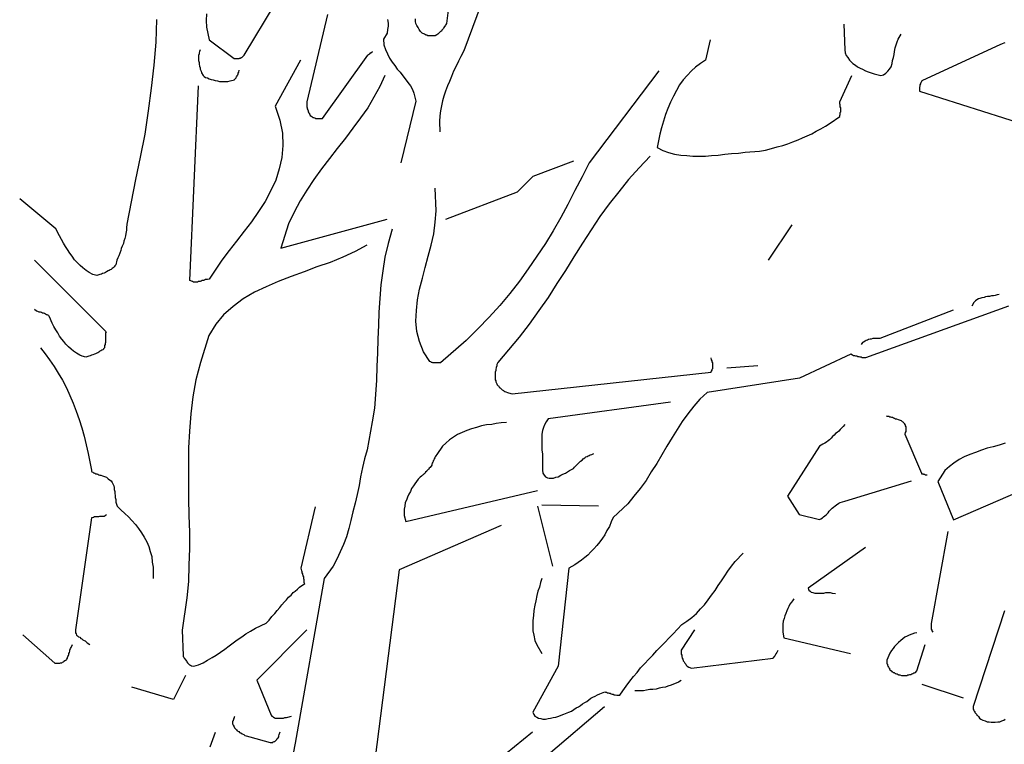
# Model space of a CAD drawing. Header units: metres. Extents: x 186340 to 190086, y 444329 to 445139.
# Tile 34 of 62: x 188607.26 to 188609.23, y 445027.85 to 445029.3. Entities that reach past the tile are written whole.
import ezdxf

# ---------------------------------------------------------------- set-up
doc = ezdxf.new("R2010")
doc.units = ezdxf.units.M
doc.layers.get('0').update_dxf_attribs({"lineweight": 25})
doc.layers.add('B-WE-GR-BOOM-SD', color=7, linetype='Continuous', lineweight=25, true_color=0x1f7f00, transparency=0.25)

# ---------------------------------------------------------------- blocks, each defined once
blk = doc.blocks.new('SGR-BOOM_S02_F_ZIJ-D')
at = {"flags": 128}
for points in [[(0.8832, 7.0179), (0.8354, 6.6384), (0.8344, 6.6364), (0.8334, 6.6353), (0.8324, 6.6333), (0.8314, 6.6323), (0.8303, 6.6303), (0.8293, 6.6282), (0.8283, 6.6272), (0.8263, 6.6252), (0.8253, 6.6231), (0.8232, 6.6221), (0.8212, 6.6201), (0.8202, 6.6191), (0.8181, 6.617), (0.8161, 6.616), (0.813, 6.614), (0.811, 6.614), (0.81, 6.614), (0.809, 6.614), (0.8069, 6.614), (0.8059, 6.614), (0.8049, 6.614), (0.8029, 6.614), (0.8019, 6.614), (0.8008, 6.614), (0.7988, 6.614), (0.7978, 6.614), (0.7968, 6.615), (0.7947, 6.615), (0.7937, 6.616), (0.7917, 6.617), (0.7866, 6.6191), (0.7835, 6.6221), (0.7805, 6.6262), (0.7785, 6.6303), (0.7764, 6.6343), (0.7744, 6.6384), (0.7734, 6.6425), (0.7734, 6.6476)], [(0.7174, 6.6465), (0.7184, 6.6394), (0.7184, 6.6333), (0.7174, 6.6262), (0.7164, 6.6191), (0.7093, 6.6069), (0.7103, 6.5957), (0.7133, 6.5865), (0.7174, 6.5774), (0.7215, 6.5692), (0.7266, 6.5611), (0.7317, 6.554), (0.7367, 6.5468), (0.7428, 6.5407), (0.7479, 6.5336), (0.753, 6.5275), (0.7581, 6.5204), (0.7632, 6.5133), (0.7673, 6.5061), (0.7703, 6.499), (0.7744, 6.4827), (0.7439, 6.3596)], [(0.9046, 6.6771), (0.87, 6.5835), (0.8639, 6.5723), (0.8598, 6.5631), (0.8548, 6.5529), (0.8497, 6.5428), (0.8456, 6.5326), (0.8415, 6.5224), (0.8375, 6.5133), (0.8334, 6.5031), (0.8303, 6.4929), (0.8273, 6.4838), (0.8253, 6.4736), (0.8232, 6.4634), (0.8222, 6.4532), (0.8212, 6.442), (0.8222, 6.4217)], [(0.2545, 6.6465), (0.2535, 6.6008), (0.2494, 6.555), (0.2443, 6.5092), (0.2382, 6.4634), (0.2311, 6.4166), (0.2219, 6.3708), (0.2128, 6.3261), (0.1955, 6.2365), (0.1945, 6.2294), (0.1945, 6.2243), (0.1934, 6.2182), (0.1924, 6.2131), (0.1914, 6.208), (0.1894, 6.2029), (0.1884, 6.1979), (0.1863, 6.1928), (0.1843, 6.1877), (0.1833, 6.1836), (0.1812, 6.1785), (0.1792, 6.1734), (0.1772, 6.1694), (0.1751, 6.1643), (0.1731, 6.1551), (0.1711, 6.1531), (0.17, 6.1511), (0.168, 6.149), (0.166, 6.148), (0.1639, 6.146), (0.1619, 6.145), (0.1599, 6.1439), (0.1578, 6.1429), (0.1548, 6.1409), (0.1527, 6.1399), (0.1497, 6.1388), (0.1466, 6.1378), (0.1446, 6.1368), (0.1415, 6.1358), (0.1354, 6.1338), (0.1273, 6.1358), (0.1202, 6.1399), (0.1141, 6.1439), (0.107, 6.149), (0.1019, 6.1541), (0.0958, 6.1602), (0.0907, 6.1653), (0.0856, 6.1724), (0.0815, 6.1785), (0.0764, 6.1856), (0.0724, 6.1918), (0.0683, 6.1989), (0.0642, 6.206), (0.0602, 6.2131), (0.053, 6.2274), (-0.0192, 6.2874)], [(0.3552, 6.6577), (0.3542, 6.6445), (0.3552, 6.6313), (0.3603, 6.6058), (0.4101, 6.5682), (0.4112, 6.5682), (0.4122, 6.5682), (0.4132, 6.5682), (0.4152, 6.5682), (0.4163, 6.5682), (0.4173, 6.5682), (0.4193, 6.5682), (0.4203, 6.5682), (0.4213, 6.5692), (0.4224, 6.5692), (0.4244, 6.5702), (0.4254, 6.5702), (0.4264, 6.5712), (0.4274, 6.5723), (0.4305, 6.5753), (0.4926, 6.6781)], [(0.5974, 6.6567), (0.5556, 6.4817), (0.5556, 6.4797), (0.5556, 6.4776), (0.5556, 6.4756), (0.5556, 6.4736), (0.5556, 6.4715), (0.5567, 6.4695), (0.5567, 6.4675), (0.5577, 6.4654), (0.5587, 6.4634), (0.5587, 6.4614), (0.5597, 6.4593), (0.5607, 6.4583), (0.5617, 6.4563), (0.5628, 6.4542), (0.5658, 6.4522), (0.5668, 6.4512), (0.5678, 6.4502), (0.5689, 6.4502), (0.5709, 6.4492), (0.5719, 6.4492), (0.5729, 6.4481), (0.575, 6.4481), (0.576, 6.4481), (0.577, 6.4481), (0.579, 6.4481), (0.5801, 6.4481), (0.5811, 6.4481), (0.5831, 6.4481), (0.5841, 6.4481), (0.5872, 6.4481), (0.6777, 6.5753), (0.6787, 6.5763), (0.6798, 6.5763), (0.6808, 6.5774), (0.6818, 6.5774), (0.6828, 6.5784), (0.6828, 6.5794), (0.6838, 6.5794), (0.6849, 6.5804), (0.6859, 6.5804), (0.6869, 6.5814), (0.6879, 6.5824)], [(1.6311, 6.6374), (1.6331, 6.5855), (1.6341, 6.5794), (1.6361, 6.5743), (1.6392, 6.5702), (1.6422, 6.5651), (1.6453, 6.5621), (1.6494, 6.558), (1.6545, 6.555), (1.6585, 6.5519), (1.6636, 6.5489), (1.6687, 6.5468), (1.6748, 6.5438), (1.6799, 6.5417), (1.686, 6.5397), (1.6921, 6.5377), (1.7053, 6.5346), (1.7104, 6.5356), (1.7155, 6.5387), (1.7196, 6.5428), (1.7226, 6.5468), (1.7257, 6.5519), (1.7277, 6.558), (1.7287, 6.5641), (1.7308, 6.5702), (1.7318, 6.5763), (1.7328, 6.5824), (1.7338, 6.5896), (1.7358, 6.5957), (1.7379, 6.6018), (1.7399, 6.6069), (1.746, 6.617)], [(1.3635, 6.6058), (1.3543, 6.5651), (1.3441, 6.558), (1.334, 6.5509), (1.3258, 6.5438), (1.3177, 6.5346), (1.3095, 6.5255), (1.3024, 6.5153), (1.2963, 6.5041), (1.2902, 6.4929), (1.2841, 6.4807), (1.279, 6.4685), (1.2739, 6.4563), (1.2699, 6.4431), (1.2658, 6.4298), (1.2627, 6.4166), (1.2577, 6.3901), (1.2689, 6.384), (1.28, 6.38), (1.2923, 6.3769), (1.3045, 6.3749), (1.3167, 6.3739), (1.3289, 6.3729), (1.3411, 6.3729), (1.3543, 6.3729), (1.3665, 6.3739), (1.3797, 6.3749), (1.393, 6.3769), (1.4062, 6.3779), (1.4204, 6.379), (1.4337, 6.381), (1.4622, 6.383), (1.4744, 6.3851), (1.4866, 6.3881), (1.4978, 6.3912), (1.509, 6.3942), (1.5191, 6.3973), (1.5293, 6.4013), (1.5395, 6.4054), (1.5486, 6.4095), (1.5578, 6.4135), (1.567, 6.4176), (1.5761, 6.4227), (1.5853, 6.4278), (1.5944, 6.4329), (1.6036, 6.439), (1.6229, 6.4522), (1.6229, 6.4532), (1.6229, 6.4542), (1.6239, 6.4563), (1.6239, 6.4583), (1.6239, 6.4604), (1.6249, 6.4614), (1.6249, 6.4634), (1.6249, 6.4654), (1.6249, 6.4675), (1.6249, 6.4695), (1.6239, 6.4715), (1.6239, 6.4736), (1.6239, 6.4756), (1.6229, 6.4776), (1.6229, 6.4817), (1.6473, 6.5346)], [(1.9536, 6.5997), (1.9515, 6.5987), (1.9485, 6.5977), (1.9434, 6.5957), (1.7888, 6.5244), (1.7877, 6.5234), (1.7867, 6.5224), (1.7867, 6.5214), (1.7857, 6.5204), (1.7857, 6.5194), (1.7847, 6.5183), (1.7847, 6.5173), (1.7837, 6.5153), (1.7837, 6.5143), (1.7837, 6.5122), (1.7826, 6.5112), (1.7826, 6.5092), (1.7826, 6.5082), (1.7826, 6.5061), (1.7826, 6.5031), (1.9933, 6.4359)], [(0.342, 6.5855), (0.341, 6.5824), (0.3399, 6.5794), (0.3399, 6.5774), (0.3389, 6.5743), (0.3389, 6.5702), (0.3389, 6.5672), (0.3389, 6.5641), (0.3399, 6.5601), (0.3399, 6.557), (0.341, 6.5529), (0.342, 6.5499), (0.342, 6.5468), (0.344, 6.5428), (0.345, 6.5397), (0.3481, 6.5346), (0.3501, 6.5326), (0.3532, 6.5306), (0.3572, 6.5295), (0.3603, 6.5275), (0.3644, 6.5265), (0.3684, 6.5255), (0.3725, 6.5244), (0.3766, 6.5234), (0.3806, 6.5224), (0.3847, 6.5224), (0.3898, 6.5224), (0.3939, 6.5224), (0.3979, 6.5224), (0.402, 6.5234), (0.4112, 6.5255), (0.4112, 6.5265), (0.4122, 6.5275), (0.4132, 6.5285), (0.4142, 6.5295), (0.4142, 6.5306), (0.4152, 6.5316), (0.4163, 6.5336), (0.4163, 6.5346), (0.4173, 6.5356), (0.4183, 6.5377), (0.4183, 6.5387), (0.4193, 6.5407), (0.4203, 6.5448)], [(0.5434, 6.5651), (0.4926, 6.4726), (0.5017, 6.4451), (0.5068, 6.4186), (0.5078, 6.3942), (0.5058, 6.3698), (0.5007, 6.3474), (0.4936, 6.325), (0.4834, 6.3037), (0.4722, 6.2823), (0.459, 6.262), (0.4447, 6.2416), (0.4305, 6.2223), (0.4152, 6.2029), (0.4, 6.1836), (0.3857, 6.1643), (0.3603, 6.1266), (0.3572, 6.1256), (0.3552, 6.1256), (0.3532, 6.1256), (0.3511, 6.1246), (0.3491, 6.1236), (0.3461, 6.1236), (0.344, 6.1226), (0.342, 6.1215), (0.3389, 6.1215), (0.3369, 6.1205), (0.3338, 6.1205), (0.3318, 6.1205), (0.3288, 6.1205), (0.3267, 6.1215), (0.3216, 6.1236), (0.3389, 6.5133)], [(0.7123, 6.5346), (0.7021, 6.5122), (0.6899, 6.4909), (0.6777, 6.4695), (0.6635, 6.4492), (0.6482, 6.4288), (0.633, 6.4085), (0.6167, 6.3881), (0.6014, 6.3678), (0.5851, 6.3474), (0.5699, 6.3261), (0.5556, 6.3047), (0.5424, 6.2833), (0.5302, 6.2609), (0.519, 6.2375), (0.5038, 6.1887), (0.7164, 6.2467)], [(1.2607, 6.5438), (1.1213, 6.3596), (1.1071, 6.3311), (1.0928, 6.3037), (1.0786, 6.2762), (1.0643, 6.2497), (1.0491, 6.2233), (1.0338, 6.1979), (1.0165, 6.1724), (0.9992, 6.147), (0.9819, 6.1226), (0.9626, 6.0981), (0.9423, 6.0737), (0.9209, 6.0503), (0.8985, 6.0269), (0.8751, 6.0035), (0.8232, 5.9588), (0.8212, 5.9588), (0.8202, 5.9588), (0.8192, 5.9588), (0.8171, 5.9588), (0.8161, 5.9588), (0.8151, 5.9588), (0.813, 5.9588), (0.812, 5.9588), (0.811, 5.9588), (0.809, 5.9588), (0.808, 5.9588), (0.8069, 5.9598), (0.8049, 5.9598), (0.8039, 5.9608), (0.8019, 5.9618), (0.7896, 5.9811), (0.7815, 6.0015), (0.7764, 6.0218), (0.7744, 6.0422), (0.7754, 6.0636), (0.7774, 6.0849), (0.7815, 6.1063), (0.7876, 6.1287), (0.7927, 6.15), (0.7988, 6.1724), (0.8049, 6.1948), (0.81, 6.2172), (0.813, 6.2406), (0.8151, 6.263), (0.813, 6.3088)], [(1.2434, 6.3729), (1.221, 6.3495), (1.1997, 6.3261), (1.1803, 6.3016), (1.161, 6.2772), (1.1427, 6.2518), (1.1254, 6.2253), (1.1081, 6.1989), (1.0908, 6.1714), (1.0735, 6.1439), (1.0562, 6.1175), (1.0389, 6.09), (1.0206, 6.0636), (1.0013, 6.0361), (0.9809, 6.0107), (0.9382, 5.9598), (0.9362, 5.9557), (0.9362, 5.9527), (0.9351, 5.9496), (0.9341, 5.9455), (0.9341, 5.9435), (0.9331, 5.9404), (0.9331, 5.9374), (0.9331, 5.9354), (0.9331, 5.9323), (0.9331, 5.9303), (0.9331, 5.9272), (0.9331, 5.9252), (0.9341, 5.9232), (0.9341, 5.9211), (0.9362, 5.917), (0.9372, 5.915), (0.9392, 5.913), (0.9402, 5.912), (0.9412, 5.9099), (0.9433, 5.9089), (0.9443, 5.9079), (0.9463, 5.9059), (0.9473, 5.9048), (0.9494, 5.9038), (0.9504, 5.9028), (0.9524, 5.9018), (0.9545, 5.9008), (0.9575, 5.8998), (0.9596, 5.8987), (0.9667, 5.8967), (1.3655, 5.9404), (1.3655, 5.9415), (1.3665, 5.9425), (1.3675, 5.9445), (1.3675, 5.9466), (1.3686, 5.9476), (1.3686, 5.9496), (1.3686, 5.9516), (1.3686, 5.9537), (1.3686, 5.9557), (1.3686, 5.9577), (1.3686, 5.9588), (1.3675, 5.9608), (1.3675, 5.9628), (1.3665, 5.9649), (1.3655, 5.9689)], [(1.0898, 6.3627), (1.0084, 6.3322), (0.9769, 6.3006), (0.8334, 6.2457)], [(1.5273, 6.2355), (1.4795, 6.1643)], [(0.7266, 6.2263), (0.7184, 6.1979), (0.7123, 6.1704), (0.7083, 6.1429), (0.7042, 6.1154), (0.7021, 6.088), (0.7001, 6.0605), (0.6991, 6.0341), (0.6981, 6.0066), (0.6971, 5.9791), (0.696, 5.9516), (0.695, 5.9242), (0.693, 5.8957), (0.691, 5.8682), (0.6869, 5.8407), (0.6767, 5.7848), (0.6716, 5.7665), (0.6676, 5.7492), (0.6635, 5.7309), (0.6604, 5.7136), (0.6564, 5.6953), (0.6523, 5.678), (0.6482, 5.6607), (0.6442, 5.6434), (0.6401, 5.6271), (0.635, 5.6108), (0.6289, 5.5955), (0.6228, 5.5803), (0.6157, 5.566), (0.6085, 5.5518), (0.5902, 5.5274), (0.5322, 5.1977), (0.5251, 5.1591)], [(0.6757, 6.1948), (0.6523, 6.1816), (0.6279, 6.1704), (0.6024, 6.1602), (0.576, 6.1511), (0.5506, 6.1409), (0.5241, 6.1317), (0.4987, 6.1215), (0.4742, 6.1114), (0.4508, 6.1002), (0.4285, 6.087), (0.4081, 6.0717), (0.3888, 6.0554), (0.3735, 6.0361), (0.3593, 6.0137), (0.343, 5.9598), (0.3338, 5.9252), (0.3277, 5.8906), (0.3237, 5.857), (0.3206, 5.8224), (0.3186, 5.7889), (0.3186, 5.7543), (0.3186, 5.7207), (0.3186, 5.6871), (0.3196, 5.6535), (0.3206, 5.62), (0.3206, 5.5874), (0.3196, 5.5538), (0.3186, 5.5213), (0.3155, 5.4887), (0.3064, 5.4236), (0.3084, 5.3727), (0.3084, 5.3707), (0.3094, 5.3697), (0.3104, 5.3676), (0.3115, 5.3666), (0.3125, 5.3646), (0.3135, 5.3636), (0.3145, 5.3615), (0.3155, 5.3605), (0.3165, 5.3585), (0.3176, 5.3575), (0.3186, 5.3564), (0.3206, 5.3544), (0.3227, 5.3534), (0.3247, 5.3524), (0.3298, 5.3514), (0.3389, 5.3544), (0.3481, 5.3585), (0.3572, 5.3636), (0.3664, 5.3687), (0.3745, 5.3737), (0.3827, 5.3799), (0.3918, 5.386), (0.4, 5.3921), (0.4081, 5.3982), (0.4163, 5.4043), (0.4254, 5.4104), (0.4335, 5.4165), (0.4427, 5.4216), (0.4529, 5.4277), (0.4742, 5.4378), (0.4804, 5.4439), (0.4854, 5.4511), (0.4915, 5.4572), (0.4966, 5.4633), (0.5017, 5.4694), (0.5058, 5.4745), (0.5109, 5.4806), (0.5149, 5.4846), (0.519, 5.4897), (0.5241, 5.4938), (0.5282, 5.4989), (0.5322, 5.5019), (0.5373, 5.506), (0.5414, 5.5101), (0.5516, 5.5172), (0.5506, 5.5182), (0.5506, 5.5192), (0.5506, 5.5213), (0.5506, 5.5233), (0.5506, 5.5243), (0.5495, 5.5264), (0.5495, 5.5284), (0.5495, 5.5304), (0.5485, 5.5325), (0.5475, 5.5345), (0.5475, 5.5365), (0.5465, 5.5386), (0.5465, 5.5406), (0.5455, 5.5426), (0.5444, 5.5477), (0.5729, 5.6708)], [(0.0103, 6.1643), (0.1538, 6.0208), (0.1527, 6.0188), (0.1527, 6.0178), (0.1527, 6.0157), (0.1527, 6.0137), (0.1527, 6.0117), (0.1527, 6.0107), (0.1527, 6.0086), (0.1527, 6.0066), (0.1527, 6.0035), (0.1527, 6.0015), (0.1527, 5.9995), (0.1517, 5.9974), (0.1517, 5.9954), (0.1507, 5.9934), (0.1507, 5.9893), (0.1487, 5.9873), (0.1477, 5.9852), (0.1456, 5.9842), (0.1436, 5.9832), (0.1415, 5.9822), (0.1395, 5.9801), (0.1375, 5.9791), (0.1354, 5.9781), (0.1324, 5.9771), (0.1304, 5.9761), (0.1273, 5.975), (0.1243, 5.974), (0.1222, 5.973), (0.1192, 5.972), (0.1131, 5.97), (0.1059, 5.972), (0.1009, 5.974), (0.0947, 5.9781), (0.0886, 5.9822), (0.0836, 5.9862), (0.0785, 5.9913), (0.0734, 5.9964), (0.0693, 6.0015), (0.0652, 6.0066), (0.0602, 6.0127), (0.0571, 6.0188), (0.053, 6.0249), (0.049, 6.032), (0.0459, 6.0381), (0.0408, 6.0513), (0.0398, 6.0524), (0.0388, 6.0534), (0.0378, 6.0544), (0.0357, 6.0554), (0.0347, 6.0554), (0.0327, 6.0564), (0.0307, 6.0575), (0.0286, 6.0585), (0.0266, 6.0585), (0.0245, 6.0595), (0.0225, 6.0605), (0.0195, 6.0605), (0.0174, 6.0615), (0.0144, 6.0625), (0.0103, 6.0656)], [(1.9607, 6.0727), (1.6748, 5.9689), (1.6728, 5.9689), (1.6717, 5.9689), (1.6707, 5.9689), (1.6687, 5.9689), (1.6677, 5.9689), (1.6656, 5.97), (1.6636, 5.97), (1.6616, 5.971), (1.6595, 5.971), (1.6575, 5.972), (1.6555, 5.972), (1.6534, 5.973), (1.6504, 5.973), (1.6483, 5.974), (1.6453, 5.9761), (1.5425, 5.9282), (1.3574, 5.8998), (1.3431, 5.8865), (1.3309, 5.8723), (1.3187, 5.857), (1.3075, 5.8418), (1.2973, 5.8255), (1.2872, 5.8092), (1.277, 5.7919), (1.2668, 5.7746), (1.2566, 5.7573), (1.2455, 5.741), (1.2353, 5.7237), (1.2231, 5.7075), (1.2109, 5.6922), (1.1986, 5.6769), (1.1691, 5.6495), (1.1651, 5.6403), (1.162, 5.6312), (1.1569, 5.623), (1.1529, 5.6149), (1.1478, 5.6078), (1.1427, 5.6006), (1.1366, 5.5935), (1.1305, 5.5864), (1.1244, 5.5803), (1.1183, 5.5742), (1.1122, 5.5691), (1.1061, 5.564), (1.0989, 5.5589), (1.0928, 5.5548), (1.0806, 5.5477), (1.0593, 5.3514), (1.0084, 5.2598), (1.0104, 5.2547), (1.0125, 5.2517), (1.0165, 5.2496), (1.0196, 5.2476), (1.0247, 5.2466), (1.0287, 5.2456), (1.0338, 5.2456), (1.0389, 5.2466), (1.044, 5.2476), (1.0491, 5.2486), (1.0542, 5.2496), (1.0603, 5.2517), (1.0654, 5.2537), (1.0705, 5.2557), (1.0806, 5.2598), (1.0857, 5.2618), (1.0908, 5.2649), (1.0949, 5.2679), (1.1, 5.27), (1.104, 5.273), (1.1081, 5.2761), (1.1122, 5.2791), (1.1162, 5.2812), (1.1203, 5.2842), (1.1244, 5.2873), (1.1284, 5.2893), (1.1335, 5.2913), (1.1376, 5.2944), (1.1427, 5.2964), (1.1529, 5.3005), (1.1539, 5.2995), (1.1549, 5.2995), (1.1559, 5.2995), (1.158, 5.2985), (1.159, 5.2985), (1.161, 5.2974), (1.163, 5.2974), (1.1651, 5.2964), (1.1671, 5.2954), (1.1691, 5.2954), (1.1712, 5.2944), (1.1732, 5.2944), (1.1763, 5.2934), (1.1783, 5.2934), (1.1824, 5.2934), (1.1885, 5.3025), (1.1956, 5.3117), (1.2027, 5.3219), (1.2098, 5.331), (1.217, 5.3392), (1.2241, 5.3483), (1.2322, 5.3564), (1.2404, 5.3656), (1.2485, 5.3737), (1.2566, 5.3829), (1.2648, 5.391), (1.2729, 5.3992), (1.2811, 5.4083), (1.2892, 5.4165), (1.3065, 5.4348), (1.3167, 5.4419), (1.3268, 5.449), (1.336, 5.4572), (1.3441, 5.4663), (1.3523, 5.4745), (1.3594, 5.4846), (1.3665, 5.4938), (1.3736, 5.503), (1.3797, 5.5131), (1.3859, 5.5223), (1.393, 5.5325), (1.3991, 5.5416), (1.4062, 5.5518), (1.4133, 5.561), (1.4296, 5.5782)], [(1.9424, 6.0961), (1.9383, 6.0951), (1.9342, 6.0941), (1.9312, 6.0931), (1.9271, 6.0931), (1.9231, 6.092), (1.919, 6.092), (1.9149, 6.091), (1.9119, 6.09), (1.9078, 6.089), (1.9037, 6.088), (1.9007, 6.087), (1.8976, 6.0849), (1.8946, 6.0829), (1.8915, 6.0798), (1.8874, 6.0727)], [(1.8498, 6.0646), (1.7033, 6.0076), (1.7013, 6.0076), (1.6982, 6.0076), (1.6962, 6.0076), (1.6941, 6.0076), (1.6911, 6.0076), (1.689, 6.0076), (1.686, 6.0066), (1.684, 6.0066), (1.6809, 6.0056), (1.6789, 6.0045), (1.6758, 6.0035), (1.6738, 6.0025), (1.6707, 6.0005), (1.6687, 5.9995), (1.6656, 5.9954)], [(1.9546, 5.798), (1.9424, 5.7939), (1.9302, 5.7909), (1.918, 5.7878), (1.9068, 5.7838), (1.8946, 5.7797), (1.8834, 5.7756), (1.8722, 5.7705), (1.862, 5.7655), (1.8518, 5.7583), (1.8427, 5.7512), (1.8335, 5.7431), (1.8193, 5.7217), (1.8508, 5.6444), (1.9851, 5.7024)], [(0.0225, 5.9893), (0.0317, 5.9771), (0.0408, 5.9649), (0.05, 5.9516), (0.0581, 5.9384), (0.0663, 5.9242), (0.0744, 5.9089), (0.0815, 5.8936), (0.0876, 5.8784), (0.0937, 5.8621), (0.0998, 5.8458), (0.1049, 5.8285), (0.11, 5.8123), (0.1141, 5.795), (0.1181, 5.7777), (0.1243, 5.7441), (0.1243, 5.7421), (0.1253, 5.741), (0.1273, 5.74), (0.1283, 5.739), (0.1293, 5.739), (0.1314, 5.738), (0.1334, 5.737), (0.1354, 5.737), (0.1375, 5.7359), (0.1395, 5.7349), (0.1415, 5.7339), (0.1436, 5.7339), (0.1466, 5.7329), (0.1487, 5.7319), (0.1548, 5.7298), (0.1578, 5.7268), (0.1609, 5.7248), (0.1639, 5.7227), (0.166, 5.7197), (0.167, 5.7166), (0.169, 5.7125), (0.17, 5.7095), (0.17, 5.7054), (0.1711, 5.7014), (0.1711, 5.6973), (0.1721, 5.6932), (0.1721, 5.6891), (0.1731, 5.6851), (0.1731, 5.68), (0.1761, 5.6718), (0.1833, 5.6647), (0.1914, 5.6576), (0.1985, 5.6505), (0.2056, 5.6434), (0.2128, 5.6352), (0.2189, 5.6271), (0.225, 5.6189), (0.2301, 5.6098), (0.2352, 5.6006), (0.2392, 5.5915), (0.2423, 5.5813), (0.2453, 5.5711), (0.2463, 5.5599), (0.2484, 5.5498), (0.2484, 5.5274)], [(1.4591, 5.9527), (1.397, 5.9486)], [(1.2841, 5.8804), (1.0389, 5.8468), (1.0348, 5.8407), (1.0318, 5.8346), (1.0298, 5.8296), (1.0277, 5.8234), (1.0267, 5.8163), (1.0267, 5.8102), (1.0267, 5.8031), (1.0267, 5.797), (1.0267, 5.7899), (1.0267, 5.7838), (1.0277, 5.7766), (1.0277, 5.7695), (1.0277, 5.7634), (1.0277, 5.7563), (1.0277, 5.7441), (1.0287, 5.738), (1.0308, 5.7339), (1.0338, 5.7309), (1.0379, 5.7288), (1.0409, 5.7278), (1.045, 5.7278), (1.0501, 5.7278), (1.0542, 5.7298), (1.0593, 5.7309), (1.0643, 5.7339), (1.0684, 5.7359), (1.0735, 5.738), (1.0776, 5.741), (1.0816, 5.7431), (1.0898, 5.7471), (1.0918, 5.7502), (1.0949, 5.7532), (1.0979, 5.7563), (1.101, 5.7593), (1.104, 5.7624), (1.1071, 5.7644), (1.1091, 5.7665), (1.1122, 5.7685), (1.1142, 5.7705), (1.1173, 5.7716), (1.1193, 5.7726), (1.1213, 5.7736), (1.1234, 5.7746), (1.1264, 5.7756), (1.1305, 5.7777)], [(0.9555, 5.8397), (0.9453, 5.8387), (0.9351, 5.8377), (0.926, 5.8357), (0.9158, 5.8346), (0.9056, 5.8326), (0.8955, 5.8296), (0.8853, 5.8265), (0.8761, 5.8234), (0.867, 5.8194), (0.8578, 5.8153), (0.8497, 5.8102), (0.8415, 5.8051), (0.8344, 5.798), (0.8273, 5.7919), (0.8161, 5.7756), (0.8141, 5.7726), (0.813, 5.7705), (0.812, 5.7685), (0.811, 5.7665), (0.81, 5.7644), (0.809, 5.7634), (0.809, 5.7614), (0.808, 5.7604), (0.8069, 5.7583), (0.8069, 5.7573), (0.8059, 5.7563), (0.8059, 5.7553), (0.8059, 5.7543), (0.8049, 5.7522), (0.8039, 5.7512), (0.8029, 5.7492), (0.8008, 5.7482), (0.7998, 5.7461), (0.7988, 5.7451), (0.7968, 5.7431), (0.7958, 5.7421), (0.7937, 5.74), (0.7927, 5.738), (0.7907, 5.737), (0.7886, 5.7349), (0.7876, 5.7339), (0.7856, 5.7319), (0.7825, 5.7298), (0.7785, 5.7258), (0.7754, 5.7217), (0.7724, 5.7166), (0.7693, 5.7125), (0.7652, 5.7075), (0.7632, 5.7014), (0.7601, 5.6963), (0.7571, 5.6902), (0.7551, 5.6841), (0.753, 5.679), (0.752, 5.6718), (0.751, 5.6657), (0.751, 5.6596), (0.751, 5.6535), (0.754, 5.6413), (1.0175, 5.7034)], [(1.7165, 5.853), (1.7175, 5.8519), (1.7186, 5.8519), (1.7196, 5.8519), (1.7216, 5.8519), (1.7226, 5.8509), (1.7247, 5.8509), (1.7267, 5.8499), (1.7287, 5.8499), (1.7308, 5.8489), (1.7328, 5.8479), (1.7348, 5.8468), (1.7369, 5.8468), (1.7399, 5.8458), (1.742, 5.8448), (1.746, 5.8438), (1.747, 5.8428), (1.7481, 5.8418), (1.7491, 5.8407), (1.7511, 5.8387), (1.7521, 5.8377), (1.7531, 5.8357), (1.7542, 5.8346), (1.7542, 5.8326), (1.7552, 5.8306), (1.7552, 5.8285), (1.7552, 5.8265), (1.7552, 5.8245), (1.7552, 5.8214), (1.7542, 5.8194), (1.7531, 5.8163), (1.7867, 5.738), (1.7867, 5.737), (1.7877, 5.737), (1.7888, 5.737), (1.7898, 5.737), (1.7908, 5.7359), (1.7918, 5.7359), (1.7928, 5.7359), (1.7938, 5.7349), (1.7949, 5.7349), (1.7959, 5.7349), (1.7969, 5.7349), (1.7979, 5.7349)], [(1.6331, 5.8357), (1.63, 5.8316), (1.627, 5.8285), (1.6239, 5.8255), (1.6209, 5.8224), (1.6178, 5.8194), (1.6148, 5.8173), (1.6117, 5.8143), (1.6087, 5.8112), (1.6056, 5.8082), (1.6026, 5.8051), (1.5995, 5.8031), (1.5965, 5.8), (1.5934, 5.798), (1.5893, 5.796), (1.5822, 5.7919), (1.5181, 5.6922), (1.5415, 5.6556), (1.5822, 5.6454), (1.5853, 5.6464), (1.5883, 5.6484), (1.5904, 5.6505), (1.5934, 5.6525), (1.5965, 5.6556), (1.5995, 5.6586), (1.6015, 5.6617), (1.6046, 5.6647), (1.6077, 5.6678), (1.6107, 5.6698), (1.6138, 5.6729), (1.6168, 5.6749), (1.6209, 5.678), (1.6239, 5.679), (1.6331, 5.682), (1.7664, 5.7227)], [(1.0175, 5.6718), (1.0481, 5.5518)], [(1.0267, 5.6749), (1.1396, 5.6729)], [(0.1548, 5.6546), (0.1527, 5.6535), (0.1517, 5.6525), (0.1497, 5.6515), (0.1487, 5.6515), (0.1466, 5.6515), (0.1446, 5.6515), (0.1426, 5.6515), (0.1405, 5.6515), (0.1385, 5.6505), (0.1365, 5.6505), (0.1344, 5.6505), (0.1324, 5.6505), (0.1304, 5.6505), (0.1283, 5.6495), (0.1243, 5.6484), (0.0927, 5.4246), (0.0927, 5.4216), (0.0927, 5.4185), (0.0937, 5.4165), (0.0947, 5.4134), (0.0968, 5.4124), (0.0988, 5.4104), (0.1009, 5.4094), (0.1029, 5.4073), (0.1049, 5.4063), (0.107, 5.4043), (0.11, 5.4033), (0.112, 5.4022), (0.1141, 5.4002), (0.1161, 5.3982), (0.1212, 5.3951)], [(0.9453, 5.6332), (0.7408, 5.5447), (0.6889, 5.1377), (0.6899, 5.1285), (0.693, 5.1204), (0.6971, 5.1133), (0.7021, 5.1062), (0.7083, 5.1001), (0.7144, 5.094), (0.7215, 5.0889), (0.7286, 5.0828), (0.7357, 5.0777), (0.7439, 5.0736), (0.752, 5.0685), (0.7601, 5.0634), (0.7683, 5.0583), (0.7764, 5.0543), (0.7917, 5.0441), (1.0074, 5.2201)], [(1.8396, 5.621), (1.806, 5.4368), (1.806, 5.4358), (1.806, 5.4348), (1.806, 5.4338), (1.806, 5.4317), (1.806, 5.4307), (1.806, 5.4297), (1.806, 5.4277), (1.806, 5.4267), (1.806, 5.4256), (1.8071, 5.4236), (1.8071, 5.4226), (1.8081, 5.4216), (1.8091, 5.4195)], [(1.6748, 5.5894), (1.5598, 5.508), (1.5609, 5.504), (1.5639, 5.5019), (1.5659, 5.4999), (1.569, 5.4989), (1.5731, 5.4979), (1.5761, 5.4979), (1.5802, 5.4979), (1.5843, 5.4979), (1.5873, 5.4979), (1.5914, 5.4979), (1.5954, 5.4989), (1.5995, 5.4989), (1.6036, 5.4989), (1.6077, 5.4979), (1.6148, 5.4969)], [(1.0267, 5.5274), (1.0237, 5.5192), (1.0216, 5.5101), (1.0186, 5.5019), (1.0165, 5.4928), (1.0145, 5.4826), (1.0125, 5.4735), (1.0104, 5.4633), (1.0094, 5.4531), (1.0084, 5.4429), (1.0084, 5.4328), (1.0084, 5.4226), (1.0104, 5.4134), (1.0125, 5.4033), (1.0165, 5.3941), (1.0267, 5.3768)], [(1.5313, 5.4867), (1.5283, 5.4826), (1.5263, 5.4796), (1.5232, 5.4755), (1.5212, 5.4714), (1.5191, 5.4673), (1.5171, 5.4623), (1.5151, 5.4572), (1.513, 5.4521), (1.512, 5.447), (1.51, 5.4419), (1.509, 5.4358), (1.509, 5.4307), (1.509, 5.4246), (1.509, 5.4195), (1.511, 5.4083), (1.6443, 5.3768)], [(1.9526, 5.4623), (1.8905, 5.271), (1.8905, 5.269), (1.8905, 5.2679), (1.8905, 5.2669), (1.8905, 5.2649), (1.8915, 5.2639), (1.8915, 5.2628), (1.8925, 5.2618), (1.8935, 5.2608), (1.8935, 5.2588), (1.8946, 5.2578), (1.8956, 5.2567), (1.8966, 5.2557), (1.8976, 5.2537), (1.8986, 5.2527), (1.9007, 5.2506), (1.9027, 5.2476), (1.9058, 5.2456), (1.9098, 5.2435), (1.9139, 5.2425), (1.918, 5.2405), (1.922, 5.2405), (1.9261, 5.2394), (1.9302, 5.2394), (1.9342, 5.2394), (1.9393, 5.2405), (1.9434, 5.2405), (1.9475, 5.2425), (1.9515, 5.2435), (1.9546, 5.2456)], [(0.5556, 5.4246), (0.4559, 5.3239), (0.4844, 5.2537), (0.4854, 5.2517), (0.4875, 5.2506), (0.4885, 5.2496), (0.4905, 5.2486), (0.4926, 5.2476), (0.4956, 5.2476), (0.4976, 5.2476), (0.5007, 5.2476), (0.5027, 5.2476), (0.5058, 5.2476), (0.5088, 5.2476), (0.5119, 5.2486), (0.5149, 5.2486), (0.518, 5.2496), (0.5251, 5.2517)], [(1.3319, 5.4246), (1.3055, 5.3839), (1.3055, 5.3809), (1.3055, 5.3788), (1.3055, 5.3758), (1.3065, 5.3737), (1.3065, 5.3707), (1.3075, 5.3676), (1.3085, 5.3656), (1.3095, 5.3626), (1.3116, 5.3605), (1.3126, 5.3575), (1.3146, 5.3554), (1.3157, 5.3534), (1.3177, 5.3514), (1.3207, 5.3493), (1.3258, 5.3473), (1.4896, 5.3676), (1.4906, 5.3687), (1.4906, 5.3697), (1.4917, 5.3697), (1.4917, 5.3707), (1.4927, 5.3717), (1.4937, 5.3727), (1.4937, 5.3737), (1.4947, 5.3748), (1.4947, 5.3758), (1.4957, 5.3768), (1.4968, 5.3778), (1.4968, 5.3788), (1.4978, 5.3799), (1.4998, 5.3839)], [(-0.0131, 5.4144), (0.051, 5.3575), (0.052, 5.3575), (0.053, 5.3575), (0.0541, 5.3575), (0.0561, 5.3575), (0.0571, 5.3575), (0.0581, 5.3575), (0.0602, 5.3575), (0.0612, 5.3575), (0.0622, 5.3585), (0.0642, 5.3585), (0.0652, 5.3585), (0.0663, 5.3595), (0.0683, 5.3605), (0.0693, 5.3615), (0.0724, 5.3636), (0.0734, 5.3636), (0.0744, 5.3646), (0.0754, 5.3656), (0.0764, 5.3676), (0.0764, 5.3687), (0.0775, 5.3707), (0.0785, 5.3727), (0.0795, 5.3748), (0.0795, 5.3768), (0.0805, 5.3788), (0.0815, 5.3819), (0.0815, 5.3839), (0.0825, 5.387), (0.0836, 5.389), (0.0866, 5.3951)], [(1.7776, 5.4185), (1.7725, 5.4175), (1.7674, 5.4155), (1.7623, 5.4134), (1.7582, 5.4114), (1.7531, 5.4094), (1.7491, 5.4063), (1.745, 5.4033), (1.7409, 5.3992), (1.7369, 5.3951), (1.7328, 5.391), (1.7297, 5.387), (1.7267, 5.3829), (1.7236, 5.3778), (1.7216, 5.3727), (1.7175, 5.3636), (1.7175, 5.3615), (1.7175, 5.3605), (1.7175, 5.3595), (1.7175, 5.3575), (1.7175, 5.3564), (1.7186, 5.3554), (1.7186, 5.3534), (1.7196, 5.3524), (1.7196, 5.3514), (1.7206, 5.3493), (1.7216, 5.3483), (1.7226, 5.3473), (1.7226, 5.3453), (1.7236, 5.3442), (1.7267, 5.3422), (1.7267, 5.3412), (1.7277, 5.3412), (1.7287, 5.3402), (1.7297, 5.3392), (1.7318, 5.3392), (1.7328, 5.3381), (1.7338, 5.3371), (1.7348, 5.3371), (1.7369, 5.3361), (1.7379, 5.3361), (1.7399, 5.3351), (1.7409, 5.3341), (1.743, 5.3341), (1.747, 5.333), (1.7491, 5.333), (1.7511, 5.333), (1.7531, 5.333), (1.7552, 5.333), (1.7572, 5.333), (1.7592, 5.3341), (1.7613, 5.3341), (1.7633, 5.3351), (1.7654, 5.3351), (1.7674, 5.3361), (1.7694, 5.3371), (1.7715, 5.3381), (1.7725, 5.3381), (1.7745, 5.3392), (1.7776, 5.3422), (1.7938, 5.3951)], [(0.3125, 5.333), (0.2891, 5.2852), (0.2056, 5.3096)], [(1.3055, 5.3229), (1.3004, 5.3198), (1.2953, 5.3178), (1.2902, 5.3158), (1.2851, 5.3137), (1.279, 5.3117), (1.2739, 5.3096), (1.2678, 5.3086), (1.2617, 5.3076), (1.2556, 5.3056), (1.2485, 5.3046), (1.2424, 5.3046), (1.2363, 5.3035), (1.2302, 5.3025), (1.2241, 5.3025), (1.2129, 5.3025)], [(1.7877, 5.3158), (1.8701, 5.2883)], [(1.1518, 5.27), (1.0389, 5.1743)], [(0.4112, 5.2506), (0.4101, 5.2496), (0.4101, 5.2486), (0.4101, 5.2476), (0.4091, 5.2466), (0.4091, 5.2456), (0.4091, 5.2445), (0.4081, 5.2435), (0.4081, 5.2425), (0.4071, 5.2415), (0.4071, 5.2405), (0.4071, 5.2394), (0.4071, 5.2364), (0.4081, 5.2333), (0.4101, 5.2303), (0.4112, 5.2283), (0.4132, 5.2262), (0.4152, 5.2242), (0.4163, 5.2222), (0.4193, 5.2211), (0.4213, 5.2191), (0.4234, 5.2181), (0.4264, 5.216), (0.4295, 5.215), (0.4315, 5.213), (0.4346, 5.212), (0.4417, 5.2099), (0.4824, 5.1987), (0.4834, 5.1987), (0.4854, 5.1987), (0.4875, 5.1987), (0.4885, 5.1998), (0.4905, 5.2008), (0.4915, 5.2008), (0.4936, 5.2028), (0.4946, 5.2038), (0.4956, 5.2049), (0.4966, 5.2069), (0.4987, 5.2079), (0.4997, 5.2099), (0.4997, 5.212), (0.5007, 5.215), (0.5027, 5.2201)], [(0.3725, 5.2191), (0.3613, 5.1896)]]:
    blk.add_lwpolyline(points, dxfattribs=at)

msp = doc.modelspace()

# ---------------------------------------------------------------- block references
at = {"layer": 'B-WE-GR-BOOM-SD'}
msp.add_blockref('SGR-BOOM_S02_F_ZIJ-D', (188607.2812, 445022.6573), dxfattribs=at)

doc.saveas('drawing.dxf')
